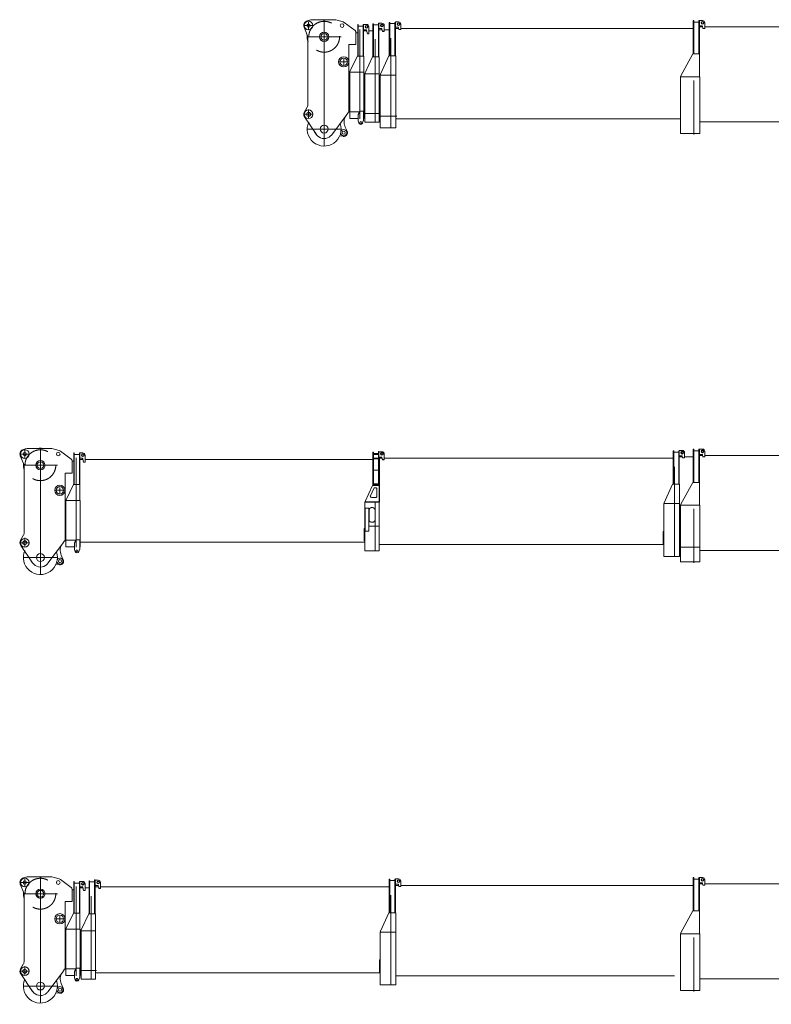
# Model space of a CAD drawing. Extents: x 7167 to 100032, y 5274 to 65025.
# Tile 1 of 18: x 7167 to 19457, y 19134 to 35219. Entities that reach past the tile are written whole.
import ezdxf

# ---------------------------------------------------------------- set-up
doc = ezdxf.new("R2010")
doc.units = 0
doc.header["$LTSCALE"] = 62.5
doc.header["$MEASUREMENT"] = 0
doc.linetypes.add('CENTER', pattern=[50.5, 30, -9, 2.5, -9])
doc.linetypes.add('HIDDEN', pattern=[12.6, 8.4, -4.2])
doc.layers.add('11', color=251, linetype='Continuous')

# ---------------------------------------------------------------- blocks, each defined once
blk = doc.blocks.new('*G17')
at = {"layer": '11', "color": 251, "linetype": 'Continuous', "lineweight": 9}
for p, q in [((12942, 27620), (12942, 28152)), ((12942, 28152), (12950, 28152)), ((12950, 28152), (12950, 27620)), ((13032, 27612), (13032, 28165)), ((13032, 28165), (13040, 28165)), ((13040, 28165), (13040, 27612)), ((13040, 28075), (13040, 28162)), ((13040, 28162), (13090, 28162)), ((12948, 28047), (13030, 28047)), ((12950, 28115), (12950, 28135)), ((12950, 28135), (13032, 28135)), ((13032, 28135), (12950, 28135)), ((12950, 28135), (12950, 28055)), ((13032, 28115), (12950, 28115)), ((12950, 28055), (13032, 28055)), ((13032, 28135), (13032, 28115)), ((13032, 28055), (13032, 28135)), ((13079, 28075), (13040, 28075)), ((13042, 28047), (13048, 28055)), ((13042, 27612), (13042, 28047)), ((13048, 28055), (13093, 28055)), ((13048, 27337), (13048, 28055)), ((13101, 28028), (13089, 28068)), ((13099, 28032), (13127, 28032)), ((13127, 28028), (13101, 28028)), ((13127, 28125), (13127, 28028)), ((13127, 28055), (17851, 28055)), ((13032, 27862), (12950, 27862)), ((12950, 27862), (12950, 27620)), ((13032, 27620), (13032, 27862)), ((12815, 27350), (12937, 27612)), ((12901, 27442), (12957, 27562)), ((12936, 27609), (13046, 27609)), ((12937, 27612), (13046, 27612)), ((12940, 27609), (12942, 27620)), ((12950, 27612), (12940, 27609)), ((12950, 27620), (12942, 27620)), ((12942, 27620), (12950, 27620)), ((12950, 27639), (13032, 27639)), ((12950, 27620), (13032, 27620)), ((12950, 27612), (12950, 27620)), ((12950, 27620), (13023, 27620)), ((12950, 27620), (12950, 27612)), ((13030, 27612), (12950, 27612)), ((12975, 27574), (12986, 27574)), ((13006, 27554), (13006, 27434)), ((13023, 27620), (13030, 27612)), ((13026, 27639), (13026, 27620)), ((13046, 27612), (13046, 27345)), ((12815, 27350), (12812, 27337)), ((12826, 27345), (12815, 27350)), ((12826, 27345), (12819, 27348)), ((12986, 27414), (12919, 27414)), ((12812, 26946), (12812, 27337)), ((12812, 27337), (13046, 27337)), ((12812, 27337), (12812, 26684)), ((13048, 27337), (12812, 27337)), ((12875, 27241), (12815, 27241)), ((12815, 27241), (12815, 27206)), ((12815, 27206), (12815, 26866)), ((12816, 27337), (12826, 27337)), ((12983, 27345), (12826, 27345)), ((12826, 27345), (13032, 27345)), ((13032, 27337), (12826, 27337)), ((12875, 26866), (12875, 27241)), ((12879, 27048), (12879, 27203)), ((12977, 27337), (12977, 26544)), ((12979, 27203), (12979, 27048)), ((13046, 27345), (13013, 27345)), ((13032, 27345), (13040, 27345)), ((13042, 27337), (13032, 27337)), ((13046, 27337), (13046, 26946)), ((12812, 26908), (12801, 26908)), ((12801, 26908), (12801, 26703)), ((12801, 26885), (12801, 26714)), ((12801, 26875), (12812, 26875)), ((12815, 26946), (12812, 26946)), ((12812, 26544), (12812, 26943)), ((12812, 26943), (12815, 26943)), ((12815, 26866), (12875, 26866)), ((13046, 26946), (12875, 26946)), ((12875, 26943), (13046, 26943)), ((13042, 26946), (13042, 26943)), ((13046, 26943), (13046, 26544)), ((12801, 26703), (12812, 26703)), ((13046, 26544), (12812, 26544)), ((17701, 26646), (13050, 26646))]:
    blk.add_line(p, q, dxfattribs=at)
for points in [[(12879, 27203), (12880, 27210), (12881, 27217), (12884, 27224), (12888, 27231), (12894, 27237), (12900, 27242), (12907, 27246), (12914, 27248), (12922, 27250), (12929, 27251)], [(12929, 27251), (12936, 27250), (12944, 27248), (12951, 27246), (12958, 27242), (12964, 27237), (12970, 27231), (12974, 27224), (12977, 27217), (12978, 27210), (12979, 27203)], [(12929, 27008), (12922, 27009), (12914, 27010), (12907, 27012), (12900, 27016), (12894, 27020), (12888, 27025), (12884, 27031), (12881, 27037), (12880, 27043), (12879, 27048)], [(12979, 27048), (12978, 27043), (12977, 27037), (12974, 27031), (12970, 27025), (12964, 27020), (12958, 27016), (12951, 27012), (12944, 27010), (12936, 27009), (12929, 27008)]]:
    blk.add_lwpolyline(points, dxfattribs=at)
for radius in [22.3, 15]:
    blk.add_circle((13090, 28125), radius, dxfattribs=at)
for centre, radius, start, end in [((13090, 28125), 37, 0, 89.9929), ((13079, 28065), 10, 14.9971, 89.9938), ((12975, 27554), 20, 90, 155.0246), ((12986, 27554), 20, 0, 90.0109), ((12919, 27434), 20, 155.0012, -89.9886), ((12986, 27434), 20, -90, 0.0044)]:
    blk.add_arc(centre, radius, start, end, dxfattribs=at)
blk = doc.blocks.new('*G18')
at = {"layer": '11', "color": 251, "linetype": 'Continuous', "lineweight": 9}
for p, q in [((18190, 21205), (18178, 21205)), ((18190, 21205), (18178, 21205)), ((18178, 21205), (18178, 20672)), ((18190, 20668), (18190, 21205)), ((18190, 21158), (18190, 21178)), ((18190, 21178), (18190, 21098)), ((18190, 21158), (18190, 21178)), ((18190, 21178), (18272, 21178)), ((18272, 21178), (18190, 21178)), ((18190, 21178), (18190, 21098)), ((18190, 21090), (18190, 21098)), ((18190, 21090), (18190, 21098)), ((18282, 21205), (18272, 21205)), ((18272, 21205), (18272, 20668)), ((18272, 21178), (18272, 21158)), ((18272, 21098), (18272, 21178)), ((18272, 21102), (18333, 21102)), ((18272, 21098), (18272, 21097)), ((18272, 21097), (18272, 21090)), ((18282, 21118), (18282, 21205)), ((18282, 21205), (18332, 21205)), ((18321, 21118), (18282, 21118)), ((18284, 20287), (18284, 21102)), ((18339, 21078), (18330, 21111)), ((18369, 21078), (18339, 21078)), ((18369, 21168), (18369, 21078)), ((18369, 21102), (20434, 21102)), ((18190, 20910), (18190, 20660)), ((18272, 20668), (18272, 20910)), ((17977, 20304), (18172, 20660)), ((18172, 20660), (17977, 20304)), ((18178, 20672), (18172, 20660)), ((18172, 20660), (18174, 20660)), ((18272, 20660), (18172, 20660)), ((18174, 20660), (18177, 20660)), ((18175, 20660), (18190, 20660)), ((18177, 20660), (18179, 20660)), ((18179, 20660), (18284, 20660)), ((18190, 20660), (18270, 20660)), ((18270, 20660), (18272, 20660)), ((18272, 20660), (18272, 20668)), ((18272, 20668), (18272, 20660)), ((17977, 20304), (17972, 20287)), ((18288, 20287), (17972, 20287)), ((17972, 20287), (17972, 19831)), ((17977, 20287), (17991, 20287)), ((17991, 20287), (18269, 20287)), ((18269, 20287), (18284, 20287)), ((18288, 19831), (18288, 20287)), ((18187, 20227), (18187, 19346)), ((17972, 19831), (17972, 19362)), ((18288, 19362), (18288, 19831)), ((18288, 19549), (24645, 19549)), ((17972, 19362), (18288, 19362))]:
    blk.add_line(p, q, dxfattribs=at)
for radius in [22.3, 15]:
    blk.add_circle((18332, 21168), radius, dxfattribs=at)
for centre, radius, start, end in [((18321, 21108), 10, 15.0315, 89.9982), ((18332, 21168), 37, 0, 90)]:
    blk.add_arc(centre, radius, start, end, dxfattribs=at)
blk = doc.blocks.new('*G19')
at = {"layer": '11', "color": 251, "linetype": 'Continuous', "lineweight": 9}
for p, q in [((18190, 28205), (18178, 28205)), ((18190, 28205), (18178, 28205)), ((18178, 28205), (18178, 27672)), ((18190, 27668), (18190, 28205)), ((18190, 28158), (18190, 28178)), ((18190, 28178), (18190, 28098)), ((18190, 28158), (18190, 28178)), ((18190, 28178), (18272, 28178)), ((18272, 28178), (18190, 28178)), ((18190, 28178), (18190, 28098)), ((18282, 28205), (18272, 28205)), ((18272, 28205), (18272, 27668)), ((18272, 28178), (18272, 28158)), ((18272, 28098), (18272, 28178)), ((18282, 28118), (18282, 28205)), ((18282, 28205), (18332, 28205)), ((18369, 28168), (18369, 28078)), ((18190, 28090), (18190, 28098)), ((18190, 28090), (18190, 28098)), ((18272, 28102), (18333, 28102)), ((18272, 28098), (18272, 28097)), ((18272, 28097), (18272, 28090)), ((18321, 28118), (18282, 28118)), ((18284, 27287), (18284, 28102)), ((18339, 28078), (18330, 28111)), ((18369, 28078), (18339, 28078)), ((18369, 28102), (20434, 28102)), ((18190, 27910), (18190, 27660)), ((18272, 27668), (18272, 27910)), ((18178, 27672), (18172, 27660)), ((18272, 27660), (18272, 27668)), ((18272, 27668), (18272, 27660)), ((17977, 27304), (18172, 27660)), ((18172, 27660), (17977, 27304)), ((18172, 27660), (18174, 27660)), ((18272, 27660), (18172, 27660)), ((18174, 27660), (18177, 27660)), ((18175, 27660), (18190, 27660)), ((18177, 27660), (18179, 27660)), ((18179, 27660), (18284, 27660)), ((18190, 27660), (18270, 27660)), ((18270, 27660), (18272, 27660)), ((17977, 27304), (17972, 27287)), ((18288, 27287), (17972, 27287)), ((17972, 27287), (17972, 26831)), ((17977, 27287), (17991, 27287)), ((17991, 27287), (18269, 27287)), ((18187, 27227), (18187, 26346)), ((18269, 27287), (18284, 27287)), ((18288, 26831), (18288, 27287)), ((17972, 26831), (17972, 26362)), ((18288, 26362), (18288, 26831)), ((18288, 26549), (24645, 26549)), ((17972, 26362), (18288, 26362))]:
    blk.add_line(p, q, dxfattribs=at)
for radius in [22.3, 15]:
    blk.add_circle((18332, 28168), radius, dxfattribs=at)
for centre, radius, start, end in [((18332, 28168), 37, 0, 90), ((18321, 28108), 10, 15.0315, 89.9982)]:
    blk.add_arc(centre, radius, start, end, dxfattribs=at)
blk = doc.blocks.new('*G20')
at = {"layer": '11', "color": 251, "linetype": 'Continuous', "lineweight": 9}
for p, q in [((18190, 35205), (18178, 35205)), ((18190, 35205), (18178, 35205)), ((18178, 35205), (18178, 34672)), ((18190, 34668), (18190, 35205)), ((18190, 35158), (18190, 35178)), ((18190, 35178), (18190, 35098)), ((18190, 35158), (18190, 35178)), ((18190, 35178), (18272, 35178)), ((18272, 35178), (18190, 35178)), ((18190, 35178), (18190, 35098)), ((18190, 35090), (18190, 35098)), ((18190, 35090), (18190, 35098)), ((18282, 35205), (18272, 35205)), ((18272, 35205), (18272, 34668)), ((18272, 35178), (18272, 35158)), ((18272, 35098), (18272, 35178)), ((18272, 35102), (18333, 35102)), ((18272, 35098), (18272, 35097)), ((18272, 35097), (18272, 35090)), ((18282, 35118), (18282, 35205)), ((18282, 35205), (18332, 35205)), ((18321, 35118), (18282, 35118)), ((18284, 34287), (18284, 35102)), ((18339, 35078), (18330, 35111)), ((18369, 35078), (18339, 35078)), ((18369, 35168), (18369, 35078)), ((18369, 35102), (20434, 35102)), ((18190, 34910), (18190, 34660)), ((18272, 34668), (18272, 34910)), ((17977, 34304), (18172, 34660)), ((18172, 34660), (17977, 34304)), ((18178, 34672), (18172, 34660)), ((18172, 34660), (18174, 34660)), ((18272, 34660), (18172, 34660)), ((18174, 34660), (18177, 34660)), ((18175, 34660), (18190, 34660)), ((18177, 34660), (18179, 34660)), ((18179, 34660), (18284, 34660)), ((18190, 34660), (18270, 34660)), ((18270, 34660), (18272, 34660)), ((18272, 34660), (18272, 34668)), ((18272, 34668), (18272, 34660)), ((17977, 34304), (17972, 34287)), ((18288, 34287), (17972, 34287)), ((17972, 34287), (17972, 33831)), ((17977, 34287), (17991, 34287)), ((17991, 34287), (18269, 34287)), ((18269, 34287), (18284, 34287)), ((18288, 33831), (18288, 34287)), ((18187, 34227), (18187, 33346)), ((17972, 33831), (17972, 33362)), ((18288, 33362), (18288, 33831)), ((18288, 33549), (24645, 33549)), ((17972, 33362), (18288, 33362))]:
    blk.add_line(p, q, dxfattribs=at)
for radius in [22.3, 15]:
    blk.add_circle((18332, 35168), radius, dxfattribs=at)
for centre, radius, start, end in [((18321, 35108), 10, 15.0315, 89.9982), ((18332, 35168), 37, 0, 90)]:
    blk.add_arc(centre, radius, start, end, dxfattribs=at)
blk = doc.blocks.new('*G29')
at = {"layer": '11', "color": 251, "linetype": 'Continuous', "lineweight": 9}
for p, q in [((17851, 27642), (17851, 28176)), ((17851, 28176), (17861, 28176)), ((17861, 28176), (17861, 27638)), ((17861, 28136), (17861, 28156)), ((17861, 28156), (17943, 28156)), ((17943, 28156), (17861, 28156)), ((17861, 28156), (17861, 28076)), ((17951, 28176), (17943, 28176)), ((17943, 27630), (17943, 28176)), ((17943, 28156), (17943, 28136)), ((17951, 28097), (17951, 28183)), ((17951, 28183), (18001, 28183)), ((17951, 27641), (17951, 28176)), ((17861, 28068), (17861, 28076)), ((17943, 28068), (17941, 28068)), ((17943, 28076), (17943, 28075)), ((17943, 28075), (17943, 28068)), ((17990, 28097), (17951, 28097)), ((17951, 28076), (18003, 28076)), ((18007, 28060), (17999, 28089)), ((18038, 28060), (18007, 28060)), ((18038, 28146), (18038, 28060)), ((18038, 28076), (18178, 28076)), ((17861, 27880), (17861, 27630)), ((17876, 27915), (17876, 26451)), ((17843, 27630), (17706, 27327)), ((17957, 27630), (17843, 27630)), ((17851, 27642), (17847, 27630)), ((17847, 27630), (17859, 27630)), ((17859, 27630), (17941, 27630)), ((17859, 27630), (17941, 27630)), ((17951, 27630), (17941, 27630)), ((17951, 27641), (17951, 27630)), ((17957, 26451), (17957, 27630)), ((17706, 27327), (17701, 27314)), ((17701, 27314), (17701, 26453)), ((17707, 27314), (17720, 27314)), ((17720, 27314), (17957, 27314)), ((17690, 26858), (17690, 26676)), ((17701, 26858), (17690, 26858)), ((17690, 26858), (17690, 26653)), ((17690, 26653), (17701, 26653)), ((17957, 26601), (18288, 26601)), ((17701, 26453), (17701, 26451)), ((17701, 26451), (17957, 26451))]:
    blk.add_line(p, q, dxfattribs=at)
for radius in [22.3, 15]:
    blk.add_circle((18001, 28146), radius, dxfattribs=at)
for centre, radius, start, end in [((18001, 28146), 37, 0, 89.9988), ((17990, 28087), 10, 14.9515, 90.0113)]:
    blk.add_arc(centre, radius, start, end, dxfattribs=at)
blk = doc.blocks.new('*G33')
at = {"layer": '11', "color": 251, "linetype": 'Continuous', "lineweight": 9}
for p, q in [((11875, 34956), (11817, 35096)), ((11831, 35062), (11817, 35096)), ((11870, 35200), (11928, 35216)), ((11870, 35200), (11899, 35208)), ((11899, 35208), (11928, 35216)), ((11928, 35216), (12323, 35216)), ((11928, 35216), (11932, 35216)), ((12149, 35216), (11932, 35216)), ((12334, 35215), (12454, 35182)), ((12474, 35172), (12651, 35042)), ((11881, 33841), (11881, 34925)), ((12666, 35012), (12666, 34812)), ((12701, 35005), (12666, 35005)), ((12549, 34812), (12556, 34812)), ((12666, 34812), (12549, 34812)), ((12549, 34812), (12549, 33706)), ((12545, 34506), (12543, 34500)), ((12549, 34513), (12549, 34305)), ((12549, 34500), (12549, 34050)), ((12549, 34046), (12549, 34305)), ((12549, 33970), (12549, 33964)), ((12549, 33714), (12549, 33964)), ((11823, 33714), (11867, 33791)), ((11867, 33791), (11823, 33714)), ((11881, 33880), (11881, 33841)), ((12018, 33346), (11826, 33630)), ((12505, 33656), (12270, 33340)), ((12543, 33706), (12505, 33656)), ((12549, 33706), (12543, 33706)), ((12731, 33716), (12549, 33716)), ((12486, 33473), (12521, 33398)), ((11990, 33387), (12012, 33354)), ((12458, 33314), (12400, 33322))]:
    blk.add_line(p, q, dxfattribs=at)
at = {"layer": '11', "color": 251, "linetype": 'CENTER', "lineweight": 9}
for p, q in [((12146, 35219), (12146, 34664)), ((12146, 33156), (12146, 35193)), ((11869, 34941), (12424, 34941)), ((12146, 33711), (12146, 33156)), ((11869, 33433), (12424, 33433))]:
    blk.add_line(p, q, dxfattribs=at)
at = {"layer": '11', "color": 251, "linetype": 'Continuous', "lineweight": 9}
for centre, radius in [((11891, 35124), 71), ((11891, 35124), 27.5), ((12438, 35124), 30), ((12146, 34941), 76), ((12146, 34941), 54.2), ((12465, 34531), 84.1), ((12465, 34531), 61), ((11891, 33674), 71), ((11891, 33674), 32.5), ((12146, 33433), 65), ((12146, 33433), 65), ((12146, 33433), 65), ((12466, 33373), 25.5)]:
    blk.add_circle(centre, radius, dxfattribs=at)
at = {"layer": '11', "color": 251, "linetype": 'HIDDEN', "lineweight": 9}
blk.add_circle((12146, 34941), 252, dxfattribs=at)
at = {"layer": '11', "color": 251, "linetype": 'Continuous', "lineweight": 9}
for centre, radius, start, end in [((11891, 35124), 79, 105.348, -159.3548), ((12146, 34941), 277, 82.2926, 97.7114), ((12323, 35156), 60.5, 79.0014, 90.0024), ((12438, 35124), 60, 53.6588, 74.5829), ((12146, 34941), 277, 174.3925, -162.7381), ((11801, 34925), 80, 0, 22.3863), ((12629, 35012), 37, 0, 53.6512), ((11781, 33841), 100, -30.1654, -0.0008), ((11781, 33841), 100, -30.1665, -0.0007), ((11891, 33674), 79, 149.8196, -145.9089), ((11891, 33674), 79, 149.8347, -145.9218), ((12650, 33548), 180, 143.282, -155.3136), ((12146, 33433), 278, 155.7507, 19.3269), ((12146, 33433), 155, -145.9088, -57.4797), ((12146, 33433), 155, -57.4819, -36.7205), ((12466, 33373), 50, -175.9505, 154.7078), ((12466, 33373), 60, -98.1275, 24.6946)]:
    blk.add_arc(centre, radius, start, end, dxfattribs=at)
blk = doc.blocks.new('*G32')
at = {"layer": '11', "color": 251, "linetype": 'CENTER', "lineweight": 9}
for p, q in [((11820, 35124), (11962, 35124)), ((11891, 35180), (11891, 35053)), ((12377, 34531), (12546, 34531)), ((12465, 34576), (12465, 34474)), ((11820, 33674), (11967, 33674)), ((11891, 33755), (11891, 33603))]:
    blk.add_line(p, q, dxfattribs=at)
at = {"color": 7, "linetype": 'Continuous', "lineweight": 9}
blk.add_blockref('*G33', (0, 0), dxfattribs=at)
blk = doc.blocks.new('*G35')
at = {"layer": '11', "color": 251, "linetype": 'Continuous', "lineweight": 9}
for p, q in [((12942, 34620), (12942, 35152)), ((12942, 35152), (12950, 35152)), ((12950, 35152), (12950, 34620)), ((12950, 35115), (12950, 35135)), ((12950, 35135), (13032, 35135)), ((13032, 35135), (12950, 35135)), ((12950, 35135), (12950, 35055)), ((13032, 34612), (13032, 35165)), ((13032, 35165), (13040, 35165)), ((13032, 35135), (13032, 35115)), ((13032, 35055), (13032, 35135)), ((13040, 35165), (13040, 34612)), ((13040, 35075), (13040, 35162)), ((13040, 35162), (13090, 35162)), ((13079, 35075), (13040, 35075)), ((13101, 35028), (13089, 35068)), ((13127, 35125), (13127, 35028)), ((13040, 35055), (13093, 35055)), ((13100, 35032), (13127, 35032)), ((13127, 35028), (13101, 35028)), ((13127, 35055), (13211, 35055)), ((12950, 34862), (12950, 34620)), ((12977, 34900), (12977, 33544)), ((13032, 34620), (13032, 34862)), ((12815, 34350), (12937, 34612)), ((12937, 34612), (12942, 34620)), ((12937, 34612), (13046, 34612)), ((12950, 34612), (12950, 34620)), ((12950, 34620), (12950, 34612)), ((13030, 34612), (12950, 34612)), ((13046, 34612), (13046, 33544)), ((12815, 34350), (12812, 34337)), ((12812, 33946), (12812, 34337)), ((12812, 34337), (13046, 34337)), ((12812, 34337), (12812, 33684)), ((13048, 34337), (12812, 34337)), ((12816, 34337), (12826, 34337)), ((13032, 34337), (12826, 34337)), ((13042, 34337), (13032, 34337)), ((12812, 33544), (12812, 33943)), ((12812, 33908), (12801, 33908)), ((12801, 33908), (12801, 33703)), ((12801, 33885), (12801, 33714)), ((12801, 33703), (12812, 33703)), ((13332, 33646), (13046, 33646)), ((13046, 33544), (12812, 33544))]:
    blk.add_line(p, q, dxfattribs=at)
for radius in [22.3, 15]:
    blk.add_circle((13090, 35125), radius, dxfattribs=at)
for centre, radius, start, end in [((13079, 35065), 10, 14.9971, 89.9938), ((13090, 35125), 37, 0, 89.9929)]:
    blk.add_arc(centre, radius, start, end, dxfattribs=at)
blk = doc.blocks.new('*G36')
at = {"layer": '11', "color": 251, "linetype": 'Continuous', "lineweight": 9}
for p, q in [((12695, 34631), (12695, 35141)), ((12695, 35141), (12701, 35141)), ((12701, 35141), (12701, 35125)), ((12701, 35125), (12701, 34631)), ((12701, 35094), (12701, 35114)), ((12701, 35114), (12783, 35114)), ((12783, 35114), (12701, 35114)), ((12701, 35114), (12701, 35034)), ((12789, 35141), (12783, 35141)), ((12783, 35141), (12783, 34625)), ((12783, 35114), (12783, 35094)), ((12783, 35034), (12783, 35114)), ((12789, 34625), (12789, 35141)), ((12789, 35055), (12789, 35141)), ((12789, 35141), (12839, 35141)), ((12876, 35104), (12876, 34991)), ((12731, 35061), (12731, 33600)), ((12828, 35055), (12789, 35055)), ((12789, 35035), (12841, 35035)), ((12853, 34991), (12838, 35047)), ((12876, 34991), (12853, 34991)), ((12876, 35035), (12950, 35035)), ((12701, 34873), (12701, 34631)), ((12783, 34631), (12783, 34873)), ((12690, 34625), (12568, 34376)), ((12690, 34625), (12695, 34631)), ((12793, 34625), (12690, 34625)), ((12701, 34631), (12701, 34625)), ((12701, 34631), (12701, 34625)), ((12701, 34625), (12783, 34625)), ((12783, 34625), (12783, 34631)), ((12793, 34364), (12793, 34625)), ((12563, 34364), (12568, 34376)), ((12563, 34364), (12563, 33746)), ((12563, 34364), (12797, 34364)), ((12563, 33990), (12563, 34364)), ((12577, 34364), (12567, 34364)), ((12577, 34364), (12783, 34364)), ((12783, 34364), (12793, 34364)), ((12797, 34364), (12797, 33616)), ((12563, 33606), (12563, 33987)), ((12563, 33716), (12559, 33716)), ((12704, 33671), (12734, 33723)), ((12704, 33566), (12704, 33671)), ((12734, 33723), (12784, 33723)), ((12790, 33723), (12784, 33723)), ((12790, 33566), (12790, 33723)), ((13061, 33686), (12797, 33686)), ((12704, 33606), (12563, 33606)), ((12713, 33534), (12704, 33566)), ((12784, 33566), (12775, 33534)), ((12784, 33566), (12790, 33566)), ((12797, 33606), (12790, 33606)), ((12797, 33616), (12797, 33606))]:
    blk.add_line(p, q, dxfattribs=at)
for centre, radius in [((12839, 35104), 22.3), ((12839, 35104), 15), ((12744, 33542), 15.5)]:
    blk.add_circle(centre, radius, dxfattribs=at)
for centre, radius, start, end in [((12839, 35104), 37, 0, 90.0035), ((12828, 35045), 10, 14.9983, 89.9982), ((12744, 33542), 32.5, -165.1294, -14.8699)]:
    blk.add_arc(centre, radius, start, end, dxfattribs=at)
blk = doc.blocks.new('*G37')
at = {"layer": '11', "color": 251, "linetype": 'Continuous', "lineweight": 9}
for p, q in [((13211, 34642), (13211, 35176)), ((13211, 35176), (13221, 35176)), ((13221, 35176), (13221, 34638)), ((13221, 35136), (13221, 35156)), ((13221, 35156), (13303, 35156)), ((13303, 35156), (13221, 35156)), ((13221, 35156), (13221, 35076)), ((13221, 35068), (13221, 35076)), ((13303, 35068), (13301, 35068)), ((13311, 35176), (13303, 35176)), ((13303, 34630), (13303, 35176)), ((13303, 35156), (13303, 35136)), ((13303, 35076), (13303, 35075)), ((13303, 35075), (13303, 35068)), ((13311, 35097), (13311, 35183)), ((13311, 35183), (13361, 35183)), ((13311, 34641), (13311, 35176)), ((13350, 35097), (13311, 35097)), ((13311, 35076), (13363, 35076)), ((13367, 35060), (13359, 35089)), ((13398, 35146), (13398, 35060)), ((13398, 35076), (18178, 35076)), ((13236, 34915), (13236, 33451)), ((13398, 35060), (13367, 35060)), ((13221, 34880), (13221, 34630)), ((13203, 34630), (13066, 34327)), ((13317, 34630), (13203, 34630)), ((13211, 34642), (13207, 34630)), ((13207, 34630), (13219, 34630)), ((13219, 34630), (13301, 34630)), ((13219, 34630), (13301, 34630)), ((13311, 34630), (13301, 34630)), ((13311, 34641), (13311, 34630)), ((13317, 33451), (13317, 34630)), ((13066, 34327), (13061, 34314)), ((13061, 34314), (13061, 33453)), ((13067, 34314), (13080, 34314)), ((13080, 34314), (13317, 34314)), ((13050, 33858), (13050, 33676)), ((13061, 33858), (13050, 33858)), ((13050, 33858), (13050, 33653)), ((13050, 33653), (13061, 33653)), ((13317, 33601), (17972, 33601)), ((13061, 33453), (13061, 33451)), ((13061, 33451), (13317, 33451))]:
    blk.add_line(p, q, dxfattribs=at)
for radius in [22.3, 15]:
    blk.add_circle((13361, 35146), radius, dxfattribs=at)
for centre, radius, start, end in [((13350, 35087), 10, 14.9515, 90.0113), ((13361, 35146), 37, 0, 89.9988)]:
    blk.add_arc(centre, radius, start, end, dxfattribs=at)
blk = doc.blocks.new('*G40')
at = {"layer": '11', "color": 251, "linetype": 'Continuous', "lineweight": 9}
for p, q in [((7230, 28200), (7288, 28216)), ((7230, 28200), (7259, 28208)), ((7259, 28208), (7288, 28216)), ((7288, 28216), (7683, 28216)), ((7288, 28216), (7292, 28216)), ((7509, 28216), (7292, 28216)), ((7694, 28215), (7814, 28182)), ((7834, 28172), (8011, 28042)), ((7235, 27956), (7177, 28096)), ((7191, 28062), (7177, 28096)), ((8026, 28012), (8026, 27812)), ((8061, 28005), (8026, 28005)), ((7241, 26841), (7241, 27925)), ((7909, 27812), (7916, 27812)), ((8026, 27812), (7909, 27812)), ((7909, 27812), (7909, 26706)), ((7905, 27506), (7903, 27500)), ((7909, 27513), (7909, 27305)), ((7909, 27500), (7909, 27050)), ((7909, 27046), (7909, 27305)), ((7241, 26880), (7241, 26841)), ((7909, 26970), (7909, 26964)), ((7909, 26714), (7909, 26964)), ((7183, 26714), (7227, 26791)), ((7227, 26791), (7183, 26714)), ((7903, 26706), (7865, 26656)), ((7909, 26706), (7903, 26706)), ((8091, 26716), (7909, 26716)), ((7378, 26346), (7186, 26630)), ((7865, 26656), (7630, 26340)), ((7350, 26387), (7372, 26354)), ((7846, 26473), (7881, 26398)), ((7818, 26314), (7760, 26322))]:
    blk.add_line(p, q, dxfattribs=at)
at = {"layer": '11', "color": 251, "linetype": 'CENTER', "lineweight": 9}
for p, q in [((7506, 28219), (7506, 27664)), ((7506, 26156), (7506, 28193)), ((7229, 27941), (7784, 27941)), ((7506, 26711), (7506, 26156)), ((7229, 26433), (7784, 26433))]:
    blk.add_line(p, q, dxfattribs=at)
at = {"layer": '11', "color": 251, "linetype": 'Continuous', "lineweight": 9}
for centre, radius in [((7251, 28124), 71), ((7251, 28124), 27.5), ((7798, 28124), 30), ((7506, 27941), 76), ((7506, 27941), 54.2), ((7825, 27531), 84.1), ((7825, 27531), 61), ((7251, 26674), 71), ((7251, 26674), 32.5), ((7506, 26433), 65), ((7506, 26433), 65), ((7506, 26433), 65), ((7826, 26373), 25.5)]:
    blk.add_circle(centre, radius, dxfattribs=at)
at = {"layer": '11', "color": 251, "linetype": 'HIDDEN', "lineweight": 9}
blk.add_circle((7506, 27941), 252, dxfattribs=at)
at = {"layer": '11', "color": 251, "linetype": 'Continuous', "lineweight": 9}
for centre, radius, start, end in [((7251, 28124), 79, 105.348, -159.3548), ((7506, 27941), 277, 82.2926, 97.7114), ((7683, 28156), 60.5, 79.0014, 90.0024), ((7798, 28124), 60, 53.6588, 74.5829), ((7989, 28012), 37, 0, 53.6512), ((7506, 27941), 277, 174.3925, -162.7381), ((7161, 27925), 80, 0, 22.3863), ((7251, 26674), 79, 149.8196, -145.9089), ((7251, 26674), 79, 149.8347, -145.9218), ((7141, 26841), 100, -30.1654, -0.0008), ((7141, 26841), 100, -30.1665, -0.0007), ((7506, 26433), 278, 155.7507, 19.3269), ((8010, 26548), 180, 143.282, -155.3136), ((7826, 26373), 50, -175.9505, 154.7078), ((7826, 26373), 60, -98.1275, 24.6946), ((7506, 26433), 155, -145.9088, -57.4797), ((7506, 26433), 155, -57.4819, -36.7205)]:
    blk.add_arc(centre, radius, start, end, dxfattribs=at)
blk = doc.blocks.new('*G39')
at = {"layer": '11', "color": 251, "linetype": 'CENTER', "lineweight": 9}
for p, q in [((7251, 28180), (7251, 28053)), ((7180, 28124), (7322, 28124)), ((7737, 27531), (7906, 27531)), ((7825, 27576), (7825, 27474)), ((7251, 26755), (7251, 26603)), ((7180, 26674), (7327, 26674))]:
    blk.add_line(p, q, dxfattribs=at)
at = {"color": 7, "linetype": 'Continuous', "lineweight": 9}
blk.add_blockref('*G40', (0, 0), dxfattribs=at)
blk = doc.blocks.new('*G41')
at = {"layer": '11', "color": 251, "linetype": 'Continuous', "lineweight": 9}
for p, q in [((8055, 27631), (8055, 28141)), ((8055, 28141), (8061, 28141)), ((8061, 28141), (8061, 28125)), ((8061, 28125), (8061, 27631)), ((8061, 28094), (8061, 28114)), ((8061, 28114), (8143, 28114)), ((8143, 28114), (8061, 28114)), ((8061, 28114), (8061, 28034)), ((8091, 28061), (8091, 26600)), ((8149, 28141), (8143, 28141)), ((8143, 28141), (8143, 27625)), ((8143, 28114), (8143, 28094)), ((8143, 28034), (8143, 28114)), ((8149, 27625), (8149, 28141)), ((8149, 28055), (8149, 28141)), ((8149, 28141), (8199, 28141)), ((8188, 28055), (8149, 28055)), ((8149, 28035), (8201, 28035)), ((8213, 27991), (8198, 28047)), ((8236, 27991), (8213, 27991)), ((8236, 28104), (8236, 27991)), ((8236, 28035), (12950, 28035)), ((8061, 27873), (8061, 27631)), ((8143, 27631), (8143, 27873)), ((8050, 27625), (7928, 27376)), ((8050, 27625), (8055, 27631)), ((8153, 27625), (8050, 27625)), ((8061, 27631), (8061, 27625)), ((8061, 27631), (8061, 27625)), ((8061, 27625), (8143, 27625)), ((8143, 27625), (8143, 27631)), ((8153, 27364), (8153, 27625)), ((7923, 27364), (7928, 27376)), ((7923, 27364), (7923, 26746)), ((7923, 27364), (8157, 27364)), ((7923, 26990), (7923, 27364)), ((7937, 27364), (7927, 27364)), ((7937, 27364), (8143, 27364)), ((8143, 27364), (8153, 27364)), ((8157, 27364), (8157, 26616)), ((7923, 26606), (7923, 26987)), ((7923, 26716), (7919, 26716)), ((8064, 26671), (8094, 26723)), ((8094, 26723), (8144, 26723)), ((8150, 26723), (8144, 26723)), ((8150, 26566), (8150, 26723)), ((8064, 26606), (7923, 26606)), ((8064, 26566), (8064, 26671)), ((8073, 26534), (8064, 26566)), ((8144, 26566), (8135, 26534)), ((8144, 26566), (8150, 26566)), ((8157, 26606), (8150, 26606)), ((12812, 26686), (8157, 26686)), ((8157, 26616), (8157, 26606))]:
    blk.add_line(p, q, dxfattribs=at)
for centre, radius in [((8199, 28104), 22.3), ((8199, 28104), 15), ((8104, 26542), 15.5)]:
    blk.add_circle(centre, radius, dxfattribs=at)
for centre, radius, start, end in [((8188, 28045), 10, 14.9983, 89.9982), ((8199, 28104), 37, 0, 90.0035), ((8104, 26542), 32.5, -165.1294, -14.8699)]:
    blk.add_arc(centre, radius, start, end, dxfattribs=at)
blk = doc.blocks.new('*G43')
at = {"layer": '11', "color": 251, "linetype": 'Continuous', "lineweight": 9}
for p, q in [((7235, 20956), (7177, 21096)), ((7191, 21062), (7177, 21096)), ((7230, 21200), (7288, 21216)), ((7230, 21200), (7259, 21208)), ((7259, 21208), (7288, 21216)), ((7288, 21216), (7683, 21216)), ((7288, 21216), (7292, 21216)), ((7509, 21216), (7292, 21216)), ((7694, 21215), (7814, 21182)), ((7834, 21172), (8011, 21042)), ((7241, 19841), (7241, 20925)), ((8026, 21012), (8026, 20812)), ((8061, 21005), (8026, 21005)), ((7909, 20812), (7916, 20812)), ((8026, 20812), (7909, 20812)), ((7909, 20812), (7909, 19706)), ((7905, 20506), (7903, 20500)), ((7909, 20513), (7909, 20305)), ((7909, 20500), (7909, 20050)), ((7909, 20046), (7909, 20305)), ((7909, 19970), (7909, 19964)), ((7909, 19714), (7909, 19964)), ((7183, 19714), (7227, 19791)), ((7227, 19791), (7183, 19714)), ((7241, 19880), (7241, 19841)), ((7378, 19346), (7186, 19630)), ((7865, 19656), (7630, 19340)), ((7903, 19706), (7865, 19656)), ((7909, 19706), (7903, 19706)), ((8091, 19716), (7909, 19716)), ((7846, 19473), (7881, 19398)), ((7350, 19387), (7372, 19354)), ((7818, 19314), (7760, 19322))]:
    blk.add_line(p, q, dxfattribs=at)
at = {"layer": '11', "color": 251, "linetype": 'CENTER', "lineweight": 9}
for p, q in [((7506, 21219), (7506, 20664)), ((7506, 19156), (7506, 21193)), ((7229, 20941), (7784, 20941)), ((7506, 19711), (7506, 19156)), ((7229, 19433), (7784, 19433))]:
    blk.add_line(p, q, dxfattribs=at)
at = {"layer": '11', "color": 251, "linetype": 'Continuous', "lineweight": 9}
for centre, radius in [((7251, 21124), 71), ((7251, 21124), 27.5), ((7798, 21124), 30), ((7506, 20941), 76), ((7506, 20941), 54.2), ((7825, 20531), 84.1), ((7825, 20531), 61), ((7251, 19674), 71), ((7251, 19674), 32.5), ((7506, 19433), 65), ((7506, 19433), 65), ((7506, 19433), 65), ((7826, 19373), 25.5)]:
    blk.add_circle(centre, radius, dxfattribs=at)
at = {"layer": '11', "color": 251, "linetype": 'HIDDEN', "lineweight": 9}
blk.add_circle((7506, 20941), 252, dxfattribs=at)
at = {"layer": '11', "color": 251, "linetype": 'Continuous', "lineweight": 9}
for centre, radius, start, end in [((7251, 21124), 79, 105.348, -159.3548), ((7506, 20941), 277, 82.2926, 97.7114), ((7683, 21156), 60.5, 79.0014, 90.0024), ((7798, 21124), 60, 53.6588, 74.5829), ((7506, 20941), 277, 174.3925, -162.7381), ((7161, 20925), 80, 0, 22.3863), ((7989, 21012), 37, 0, 53.6512), ((7141, 19841), 100, -30.1654, -0.0008), ((7141, 19841), 100, -30.1665, -0.0007), ((7251, 19674), 79, 149.8196, -145.9089), ((7251, 19674), 79, 149.8347, -145.9218), ((8010, 19548), 180, 143.282, -155.3136), ((7506, 19433), 278, 155.7507, 19.3269), ((7506, 19433), 155, -145.9088, -57.4797), ((7506, 19433), 155, -57.4819, -36.7205), ((7826, 19373), 50, -175.9505, 154.7078), ((7826, 19373), 60, -98.1275, 24.6946)]:
    blk.add_arc(centre, radius, start, end, dxfattribs=at)
blk = doc.blocks.new('*G42')
at = {"layer": '11', "color": 251, "linetype": 'CENTER', "lineweight": 9}
for p, q in [((7180, 21124), (7322, 21124)), ((7251, 21180), (7251, 21053)), ((7737, 20531), (7906, 20531)), ((7825, 20576), (7825, 20474)), ((7180, 19674), (7327, 19674)), ((7251, 19755), (7251, 19603))]:
    blk.add_line(p, q, dxfattribs=at)
at = {"color": 7, "linetype": 'Continuous', "lineweight": 9}
blk.add_blockref('*G43', (0, 0), dxfattribs=at)
blk = doc.blocks.new('*G44')
at = {"layer": '11', "color": 251, "linetype": 'Continuous', "lineweight": 9}
for p, q in [((8055, 20631), (8055, 21141)), ((8055, 21141), (8061, 21141)), ((8061, 21141), (8061, 21125)), ((8061, 21125), (8061, 20631)), ((8061, 21094), (8061, 21114)), ((8061, 21114), (8143, 21114)), ((8143, 21114), (8061, 21114)), ((8061, 21114), (8061, 21034)), ((8149, 21141), (8143, 21141)), ((8143, 21141), (8143, 20625)), ((8143, 21114), (8143, 21094)), ((8143, 21034), (8143, 21114)), ((8149, 20625), (8149, 21141)), ((8149, 21055), (8149, 21141)), ((8149, 21141), (8199, 21141)), ((8236, 21104), (8236, 20991)), ((8091, 21061), (8091, 19600)), ((8188, 21055), (8149, 21055)), ((8149, 21035), (8201, 21035)), ((8213, 20991), (8198, 21047)), ((8236, 20991), (8213, 20991)), ((8236, 21035), (8310, 21035)), ((8061, 20873), (8061, 20631)), ((8143, 20631), (8143, 20873)), ((8050, 20625), (7928, 20376)), ((8050, 20625), (8055, 20631)), ((8153, 20625), (8050, 20625)), ((8061, 20631), (8061, 20625)), ((8061, 20631), (8061, 20625)), ((8061, 20625), (8143, 20625)), ((8143, 20625), (8143, 20631)), ((8153, 20364), (8153, 20625)), ((7923, 20364), (7928, 20376)), ((7923, 20364), (7923, 19746)), ((7923, 20364), (8157, 20364)), ((7923, 19990), (7923, 20364)), ((7937, 20364), (7927, 20364)), ((7937, 20364), (8143, 20364)), ((8143, 20364), (8153, 20364)), ((8157, 20364), (8157, 19616)), ((7923, 19606), (7923, 19987)), ((7923, 19716), (7919, 19716)), ((8064, 19671), (8094, 19723)), ((8064, 19566), (8064, 19671)), ((8094, 19723), (8144, 19723)), ((8150, 19723), (8144, 19723)), ((8150, 19566), (8150, 19723)), ((8421, 19686), (8157, 19686)), ((8064, 19606), (7923, 19606)), ((8073, 19534), (8064, 19566)), ((8144, 19566), (8135, 19534)), ((8144, 19566), (8150, 19566)), ((8157, 19606), (8150, 19606)), ((8157, 19616), (8157, 19606))]:
    blk.add_line(p, q, dxfattribs=at)
for centre, radius in [((8199, 21104), 22.3), ((8199, 21104), 15), ((8104, 19542), 15.5)]:
    blk.add_circle(centre, radius, dxfattribs=at)
for centre, radius, start, end in [((8199, 21104), 37, 0, 90.0035), ((8188, 21045), 10, 14.9983, 89.9982), ((8104, 19542), 32.5, -165.1294, -14.8699)]:
    blk.add_arc(centre, radius, start, end, dxfattribs=at)
blk = doc.blocks.new('*G45')
at = {"layer": '11', "color": 251, "linetype": 'Continuous', "lineweight": 9}
for p, q in [((13211, 20642), (13211, 21176)), ((13211, 21176), (13221, 21176)), ((13221, 21176), (13221, 20638)), ((13221, 21136), (13221, 21156)), ((13221, 21156), (13303, 21156)), ((13303, 21156), (13221, 21156)), ((13221, 21156), (13221, 21076)), ((13221, 21068), (13221, 21076)), ((13311, 21176), (13303, 21176)), ((13303, 20630), (13303, 21176)), ((13303, 21156), (13303, 21136)), ((13303, 21076), (13303, 21075)), ((13303, 21075), (13303, 21068)), ((13311, 21097), (13311, 21183)), ((13311, 21183), (13361, 21183)), ((13311, 20641), (13311, 21176)), ((13350, 21097), (13311, 21097)), ((13311, 21076), (13363, 21076)), ((13367, 21060), (13359, 21089)), ((13398, 21146), (13398, 21060)), ((13398, 21076), (18178, 21076)), ((13236, 20915), (13236, 19451)), ((13303, 21068), (13301, 21068)), ((13398, 21060), (13367, 21060)), ((13221, 20880), (13221, 20630)), ((13203, 20630), (13066, 20327)), ((13317, 20630), (13203, 20630)), ((13211, 20642), (13207, 20630)), ((13207, 20630), (13219, 20630)), ((13219, 20630), (13301, 20630)), ((13219, 20630), (13301, 20630)), ((13311, 20630), (13301, 20630)), ((13311, 20641), (13311, 20630)), ((13317, 19451), (13317, 20630)), ((13066, 20327), (13061, 20314)), ((13061, 20314), (13061, 19453)), ((13067, 20314), (13080, 20314)), ((13080, 20314), (13317, 20314)), ((13050, 19858), (13050, 19676)), ((13061, 19858), (13050, 19858)), ((13050, 19858), (13050, 19653)), ((13050, 19653), (13061, 19653)), ((13317, 19601), (17876, 19601)), ((13061, 19453), (13061, 19451)), ((13061, 19451), (13317, 19451))]:
    blk.add_line(p, q, dxfattribs=at)
for radius in [22.3, 15]:
    blk.add_circle((13361, 21146), radius, dxfattribs=at)
for centre, radius, start, end in [((13350, 21087), 10, 14.9515, 90.0113), ((13361, 21146), 37, 0, 89.9988)]:
    blk.add_arc(centre, radius, start, end, dxfattribs=at)
blk = doc.blocks.new('*G46')
at = {"layer": '11', "color": 251, "linetype": 'Continuous', "lineweight": 9}
for p, q in [((8302, 20620), (8302, 21152)), ((8302, 21152), (8310, 21152)), ((8310, 21152), (8310, 20620)), ((8310, 21115), (8310, 21135)), ((8310, 21135), (8392, 21135)), ((8392, 21135), (8310, 21135)), ((8310, 21135), (8310, 21055)), ((8392, 20612), (8392, 21165)), ((8392, 21165), (8400, 21165)), ((8392, 21135), (8392, 21115)), ((8392, 21055), (8392, 21135)), ((8400, 21165), (8400, 20612)), ((8400, 21075), (8400, 21162)), ((8400, 21162), (8450, 21162)), ((8439, 21075), (8400, 21075)), ((8487, 21125), (8487, 21028)), ((8400, 21055), (8453, 21055)), ((8461, 21028), (8449, 21068)), ((8460, 21032), (8487, 21032)), ((8487, 21028), (8461, 21028)), ((8487, 21055), (13211, 21055)), ((8310, 20862), (8310, 20620)), ((8337, 20900), (8337, 19544)), ((8392, 20620), (8392, 20862)), ((8175, 20350), (8297, 20612)), ((8297, 20612), (8302, 20620)), ((8297, 20612), (8406, 20612)), ((8310, 20612), (8310, 20620)), ((8310, 20620), (8310, 20612)), ((8390, 20612), (8310, 20612)), ((8406, 20612), (8406, 19544)), ((8175, 20350), (8172, 20337)), ((8172, 19946), (8172, 20337)), ((8172, 20337), (8406, 20337)), ((8172, 20337), (8172, 19684)), ((8408, 20337), (8172, 20337)), ((8176, 20337), (8186, 20337)), ((8392, 20337), (8186, 20337)), ((8402, 20337), (8392, 20337)), ((8172, 19908), (8161, 19908)), ((8161, 19908), (8161, 19703)), ((8161, 19885), (8161, 19714)), ((8172, 19544), (8172, 19943)), ((8161, 19703), (8172, 19703)), ((13050, 19646), (8406, 19646)), ((8406, 19544), (8172, 19544))]:
    blk.add_line(p, q, dxfattribs=at)
for radius in [22.3, 15]:
    blk.add_circle((8450, 21125), radius, dxfattribs=at)
for centre, radius, start, end in [((8439, 21065), 10, 14.9971, 89.9938), ((8450, 21125), 37, 0, 89.9929)]:
    blk.add_arc(centre, radius, start, end, dxfattribs=at)

msp = doc.modelspace()

# ---------------------------------------------------------------- linework, layer by layer
at = {"layer": '11', "color": 251, "linetype": 'Continuous', "lineweight": 9}
for p, q in [((18190, 35205), (18178, 35205)), ((18190, 35158), (18190, 35178)), ((18190, 35178), (18190, 35098)), ((18190, 35090), (18190, 35098)), ((18195, 34688), (18190, 34688)), ((18190, 28205), (18178, 28205)), ((18190, 28158), (18190, 28178)), ((18190, 28178), (18190, 28098)), ((18190, 28090), (18190, 28098)), ((18195, 27688), (18190, 27688)), ((18190, 21205), (18178, 21205)), ((18190, 21158), (18190, 21178)), ((18190, 21178), (18190, 21098)), ((18190, 21090), (18190, 21098)), ((18195, 20688), (18190, 20688))]:
    msp.add_line(p, q, dxfattribs=at)

# ---------------------------------------------------------------- block references
at = {"color": 7, "linetype": 'Continuous', "lineweight": 9}
for name in ['*G32', '*G36', '*G35', '*G37', '*G20', '*G39', '*G17', '*G29', '*G19', '*G41', '*G42', '*G44', '*G46', '*G45', '*G18']:
    msp.add_blockref(name, (0, 0), dxfattribs=at)

doc.saveas('drawing.dxf')
